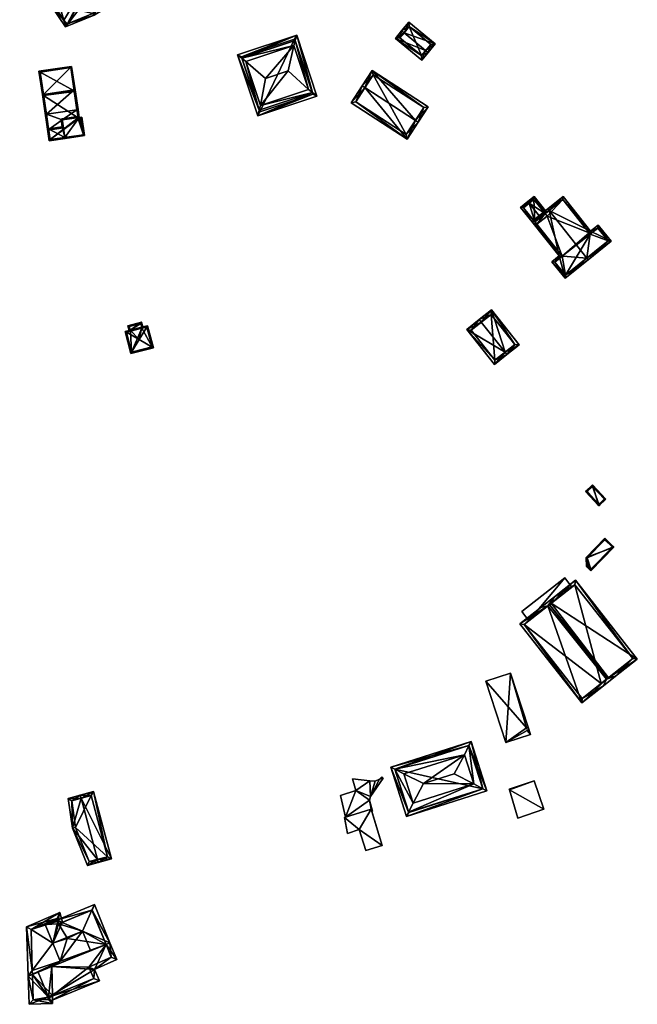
# Model space of a CAD drawing. Header units: inches. Extents: x 2528110 to 2532513, y 1151075 to 1152012.
# Tile 82 of 99: x 2532363 to 2532509, y 1151118 to 1151350. Entities that reach past the tile are written whole.
import ezdxf

# ---------------------------------------------------------------- set-up
doc = ezdxf.new("R2010")
doc.units = ezdxf.units.IN
doc.header["$MEASUREMENT"] = 0
doc.layers.add('Gebaeude Einzelhaus', color=10, linetype='Continuous')
doc.layers.add('Offenes Gebaeude', color=10, linetype='Continuous')

msp = doc.modelspace()

# ---------------------------------------------------------------- meshes
at = {"layer": 'Gebaeude Einzelhaus'}
mesh = msp.add_polyface(dxfattribs=at)
corners = [(2532386.002, 1151364.59, 405.504), (2532383.874, 1151368.583, 405.13), (2532383.74, 1151367.893, 405.505), (2532386.693, 1151364.465, 405.13), (2532383.198, 1151365.096, 407.022), (2532383.369, 1151369.321, 404.451), (2532380.953, 1151370.37, 402.759), (2532382.075, 1151371.212, 402.713), (2532363.278, 1151363.731, 399.342), (2532378.393, 1151373.471, 399.721), (2532368.044, 1151357.653, 405.188), (2532371.43, 1151357.041, 407.022), (2532378.487, 1151374.141, 399.342), (2532378.807, 1151373.754, 399.721), (2532367.353, 1151357.778, 404.814), (2532370.64, 1151352.974, 404.814), (2532370.774, 1151353.664, 405.189), (2532373.632, 1151349.384, 401.603), (2532374.088, 1151347.798, 400.48), (2532374.684, 1151348.586, 400.7), (2532380.773, 1151350.563, 399.57), (2532386.377, 1151364.047, 405.013), (2532391.95, 1151356.984, 399.049), (2532374.452, 1151348.49, 400.742), (2532382.981, 1151369.001, 404.485), (2532363.973, 1151363.601, 399.721), (2532371.055, 1151353.254, 404.843), (2532380.513, 1151350.996, 399.906), (2532391.226, 1151357.145, 399.403), (2532374.276, 1151348.417, 400.77), (2532386.282, 1151364.181, 405.136), (2532383.369, 1151369.321, 401.093), (2532382.981, 1151369.001, 401.093), (2532383.264, 1151368.587, 400.738), (2532390.163, 1151374.283, 400.738), (2532382.977, 1151382.201, 408.323), (2532383.363, 1151382.519, 408.323), (2532378.393, 1151373.471, 405.615), (2532376.351, 1151376.729, 408.323), (2532375.965, 1151376.411, 408.323), (2532374.515, 1151393.235, 398.819), (2532367.118, 1151387.128, 398.819), (2532389.459, 1151374.35, 401.093), (2532374.448, 1151392.531, 399.161), (2532367.822, 1151387.061, 399.16), (2532378.807, 1151373.754, 405.583), (2532378.487, 1151374.141, 390.445), (2532378.807, 1151373.754, 390.445), (2532363.973, 1151363.601, 390.445), (2532371.055, 1151353.254, 390.445), (2532374.276, 1151348.417, 390.445), (2532380.513, 1151350.996, 390.445), (2532391.226, 1151357.145, 390.445), (2532386.282, 1151364.181, 390.445), (2532382.981, 1151369.001, 390.445), (2532383.369, 1151369.321, 390.445), (2532379.565, 1151374.879, 390.445), (2532389.459, 1151374.35, 390.445), (2532374.448, 1151392.531, 390.445), (2532370.924, 1151389.622, 396.401), (2532370.924, 1151389.622, 396.501), (2532367.822, 1151387.061, 390.445), (2532367.822, 1151387.061, 396.401), (2532367.822, 1151387.061, 396.501), (2532371.973, 1151382.032, 396.096), (2532371.973, 1151382.032, 396.196), (2532369.733, 1151384.747, 398.33), (2532369.733, 1151384.747, 398.23)]
mesh.append_faces([[corners[k] for k in face] for face in [(39, 38, 37), (37, 38, 45), (40, 44, 41), (41, 44, 39), (39, 44, 38), (35, 43, 36), (36, 43, 40), (40, 43, 44), (34, 42, 36), (36, 42, 35), (33, 31, 34), (34, 31, 42), (33, 32, 31), (35, 41, 38), (38, 41, 39), (36, 40, 35), (35, 40, 41), (7, 37, 6), (37, 38, 39), (7, 35, 37), (37, 35, 38), (31, 34, 7), (7, 34, 35), (35, 34, 36), (31, 33, 34), (31, 32, 33), (0, 3, 30), (3, 21, 30), (23, 19, 18), (17, 29, 18), (18, 29, 23), (22, 28, 3), (3, 28, 21), (22, 20, 28), (28, 20, 27), (27, 20, 19), (19, 20, 18), (18, 15, 17), (17, 15, 26), (26, 15, 16), (16, 15, 10), (10, 15, 14), (12, 25, 8), (8, 25, 14), (14, 25, 10), (12, 9, 25), (12, 13, 9), (2, 1, 0), (0, 1, 3), (1, 24, 5), (1, 2, 24), (17, 4, 11), (17, 23, 4), (17, 18, 23), (4, 21, 0), (0, 21, 3), (23, 19, 4), (4, 19, 21), (23, 18, 19), (21, 22, 3), (19, 20, 21), (21, 20, 22), (19, 18, 20), (16, 17, 11), (16, 15, 17), (17, 15, 18), (10, 16, 11), (14, 15, 10), (10, 15, 16), (10, 8, 14), (8, 9, 12), (12, 9, 13), (2, 6, 4), (4, 6, 11), (11, 6, 10), (10, 6, 8), (8, 6, 9), (2, 5, 6), (6, 5, 7), (2, 1, 5), (0, 2, 4), (3, 1, 0), (0, 1, 2)]], dxfattribs={"color": 13})
mesh.append_faces([[corners[k] for k in face] for face in [(55, 56, 57), (57, 56, 58), (58, 56, 61), (61, 56, 46), (6, 37, 9), (45, 9, 37), (45, 13, 9), (61, 64, 62), (62, 64, 67), (66, 44, 63), (65, 38, 66), (66, 38, 44), (64, 12, 65), (65, 12, 38), (38, 12, 45), (45, 12, 13), (61, 46, 64), (64, 46, 12), (44, 60, 63), (59, 61, 62), (59, 58, 61), (44, 43, 60), (60, 43, 59), (59, 43, 58), (43, 57, 58), (35, 42, 43), (43, 42, 57), (31, 57, 42), (31, 55, 57), (55, 47, 56), (56, 47, 46), (49, 51, 50), (49, 53, 51), (51, 53, 52), (55, 54, 47), (47, 54, 48), (48, 54, 49), (49, 54, 53), (32, 5, 24), (32, 31, 5), (32, 55, 31), (32, 54, 55), (30, 32, 0), (0, 32, 2), (2, 32, 24), (30, 53, 32), (32, 53, 54), (30, 21, 53), (21, 28, 53), (53, 28, 52), (28, 51, 52), (28, 27, 51), (23, 50, 19), (19, 50, 27), (27, 50, 51), (23, 29, 50), (17, 49, 29), (29, 49, 50), (17, 26, 49), (10, 26, 16), (10, 49, 26), (10, 25, 49), (49, 25, 48), (9, 48, 25), (9, 47, 48), (9, 13, 47), (12, 47, 13), (12, 46, 47), (7, 5, 31)]], dxfattribs={"color": 41})
mesh = msp.add_polyface(dxfattribs=at)
corners = [(2532458.803, 1151342.259, 397.143), (2532459.383, 1151341.783, 397.143), (2532461.053, 1151343.818, 395.626), (2532453.731, 1151346.423, 397.143), (2532454.821, 1151348.933, 395.626), (2532453.151, 1151346.899, 397.143), (2532451.693, 1151345.121, 395.626), (2532457.924, 1151340.006, 395.626), (2532454.925, 1151347.878, 396.058), (2532452.749, 1151345.225, 396.12), (2532457.82, 1151341.063, 396.121), (2532459.998, 1151343.714, 396.057), (2532458.746, 1151342.189, 397.083), (2532457.82, 1151341.063, 389.244), (2532459.998, 1151343.714, 389.244), (2532454.925, 1151347.878, 389.244), (2532452.749, 1151345.225, 389.244)]
mesh.append_faces([[corners[k] for k in face] for face in [(11, 8, 2), (0, 11, 1), (1, 10, 12), (12, 0, 1), (1, 11, 2), (7, 10, 1), (9, 10, 6), (6, 10, 7), (3, 9, 5), (8, 3, 5), (5, 9, 6), (2, 8, 4), (4, 8, 5), (0, 7, 1), (3, 6, 0), (0, 6, 7), (3, 5, 6), (3, 4, 5), (0, 2, 3), (3, 2, 4), (0, 1, 2)]], dxfattribs={"color": 13})
mesh.append_faces([[corners[k] for k in face] for face in [(14, 13, 15), (15, 13, 16), (10, 9, 13), (13, 9, 16), (3, 8, 9), (9, 8, 16), (16, 8, 15), (8, 11, 15), (15, 11, 14), (11, 13, 14), (11, 10, 13), (11, 12, 10), (0, 12, 11)]], dxfattribs={"color": 41})
mesh = msp.add_polyface(dxfattribs=at)
corners = [(2532428.451, 1151345.909, 400.043), (2532414.5, 1151341.273, 400.043), (2532415.568, 1151340.441, 400.645), (2532427.776, 1151343.44, 401.182), (2532416.519, 1151339.699, 401.182), (2532428.094, 1151344.605, 400.645), (2532432.166, 1151332.356, 400.645), (2532433.233, 1151331.525, 400.043), (2532431.214, 1151333.099, 401.182), (2532419.638, 1151328.194, 400.645), (2532419.281, 1151326.889, 400.043), (2532419.956, 1151329.358, 401.182), (2532426.48, 1151337.493, 405.518), (2532421.118, 1151335.711, 405.518), (2532427.976, 1151344.961, 400.444), (2532415.449, 1151340.798, 400.444), (2532419.756, 1151327.838, 400.444), (2532432.285, 1151332, 400.444), (2532432.285, 1151332, 389.748), (2532427.976, 1151344.961, 389.748), (2532415.449, 1151340.798, 389.748), (2532419.756, 1151327.838, 389.748)]
mesh.append_faces([[corners[k] for k in face] for face in [(9, 16, 10), (10, 17, 7), (7, 17, 6), (10, 16, 17), (1, 9, 10), (1, 2, 9), (0, 15, 1), (1, 15, 2), (5, 14, 0), (0, 14, 15), (6, 0, 7), (6, 5, 0), (11, 13, 4), (12, 3, 13), (13, 3, 4), (8, 12, 11), (11, 12, 13), (12, 8, 3), (10, 6, 9), (9, 6, 11), (11, 6, 8), (10, 7, 6), (2, 9, 4), (4, 9, 11), (2, 1, 9), (9, 1, 10), (6, 5, 8), (8, 5, 3), (6, 0, 5), (6, 7, 0), (0, 2, 5), (5, 2, 3), (3, 2, 4), (0, 1, 2)]], dxfattribs={"color": 13})
mesh.append_faces([[corners[k] for k in face] for face in [(19, 21, 20), (18, 21, 19), (17, 16, 18), (18, 16, 21), (2, 21, 9), (9, 21, 16), (2, 20, 21), (2, 15, 20), (15, 14, 20), (20, 14, 19), (14, 5, 19), (6, 19, 5), (6, 18, 19), (6, 17, 18)]], dxfattribs={"color": 41})
mesh = msp.add_polyface(dxfattribs=at)
corners = [(2532369.57, 1151327.271, 398.549), (2532369.323, 1151327.234, 398.549), (2532369.868, 1151323.553, 398.105), (2532373.303, 1151325.919, 398.324), (2532373.571, 1151324.1, 398.105), (2532376.761, 1151328.334, 398.549), (2532377.284, 1151326.509, 398.324), (2532377.008, 1151328.371, 398.549), (2532368.634, 1151331.888, 401.82), (2532368.881, 1151331.925, 401.82), (2532376.072, 1151332.988, 401.82), (2532376.319, 1151333.025, 401.82), (2532375.503, 1151338.541, 398.549), (2532367.818, 1151337.404, 398.549), (2532370.079, 1151323.836, 398.135), (2532373.288, 1151324.311, 398.135), (2532377, 1151326.72, 398.354), (2532373.019, 1151326.13, 398.354), (2532375.291, 1151338.258, 398.695), (2532368.101, 1151337.193, 398.696), (2532373.019, 1151326.13, 396.93), (2532373.288, 1151324.311, 396.93), (2532373.264, 1151326.166, 396.968), (2532377, 1151326.72, 396.519), (2532376.136, 1151332.551, 394.621), (2532375.291, 1151338.258, 389.304), (2532376.108, 1151332.741, 389.304), (2532376.108, 1151332.741, 396.52), (2532376.131, 1151332.584, 389.304), (2532368.101, 1151337.193, 389.304), (2532370.079, 1151323.836, 396.437), (2532368.918, 1151331.676, 396.438), (2532368.918, 1151331.676, 389.304)]
mesh.append_faces([[corners[k] for k in face] for face in [(0, 14, 1), (9, 0, 8), (19, 9, 8), (8, 0, 1), (18, 19, 13), (13, 19, 8), (12, 18, 13), (10, 18, 11), (11, 18, 12), (5, 10, 7), (16, 5, 7), (7, 10, 11), (6, 16, 7), (17, 16, 3), (15, 17, 3), (3, 16, 6), (4, 14, 15), (4, 15, 3), (1, 14, 2), (2, 14, 4), (9, 13, 8), (10, 12, 9), (9, 12, 13), (10, 11, 12), (10, 7, 11), (10, 5, 7), (9, 0, 10), (10, 0, 5), (9, 8, 0), (0, 8, 1), (5, 6, 7), (0, 3, 5), (5, 3, 6), (0, 2, 3), (3, 2, 4), (0, 1, 2)]], dxfattribs={"color": 13})
mesh.append_faces([[corners[k] for k in face] for face in [(26, 29, 25), (26, 32, 29), (15, 14, 21), (21, 14, 30), (31, 29, 32), (31, 19, 29), (31, 9, 19), (31, 0, 9), (31, 30, 0), (0, 30, 14), (19, 18, 29), (29, 18, 25), (26, 24, 28), (27, 5, 23), (23, 5, 16), (27, 10, 5), (24, 18, 27), (27, 18, 10), (26, 25, 24), (24, 25, 18), (16, 22, 23), (16, 17, 22), (22, 17, 20), (21, 20, 15), (15, 20, 17)]], dxfattribs={"color": 41})
mesh = msp.add_polyface(dxfattribs=at)
corners = [(2532444.507, 1151333.53, 399.22), (2532441.303, 1151329.976, 396.374), (2532454.443, 1151321.439, 396.374), (2532443.878, 1151333.939, 399.22), (2532456.389, 1151325.811, 399.22), (2532457.018, 1151325.402, 399.22), (2532459.389, 1151329.051, 396.374), (2532446.249, 1151337.588, 396.374), (2532442.341, 1151330.196, 396.826), (2532454.223, 1151322.477, 396.826), (2532458.351, 1151328.831, 396.865), (2532446.469, 1151336.55, 396.865), (2532446.469, 1151336.55, 385.201), (2532458.351, 1151328.831, 385.201), (2532442.341, 1151330.196, 385.201), (2532454.223, 1151322.477, 385.201)]
mesh.append_faces([[corners[k] for k in face] for face in [(0, 8, 3), (11, 0, 3), (10, 11, 7), (7, 11, 3), (6, 10, 7), (9, 4, 5), (5, 4, 10), (5, 10, 6), (8, 9, 2), (2, 9, 5), (3, 8, 1), (1, 8, 2), (4, 7, 0), (0, 7, 3), (5, 6, 4), (4, 6, 7), (0, 2, 4), (4, 2, 5), (3, 1, 0), (0, 1, 2)]], dxfattribs={"color": 13})
mesh.append_faces([[corners[k] for k in face] for face in [(12, 15, 14), (13, 15, 12), (9, 15, 13), (9, 13, 4), (4, 13, 10), (14, 15, 8), (8, 15, 9), (12, 14, 8), (0, 12, 8), (11, 12, 0), (13, 12, 10), (10, 12, 11)]], dxfattribs={"color": 41})
mesh = msp.add_polyface(dxfattribs=at)
corners = [(2532373.288, 1151324.311, 396.93), (2532373.264, 1151326.166, 396.968), (2532373.019, 1151326.13, 396.93), (2532373.908, 1151321.812, 396.968), (2532370.079, 1151323.836, 396.437), (2532368.634, 1151331.888, 396.4), (2532368.918, 1151331.676, 396.438), (2532370.243, 1151321.016, 396.399), (2532368.881, 1151331.925, 396.438), (2532373.945, 1151321.565, 396.968), (2532376.108, 1151332.741, 396.52), (2532376.319, 1151333.025, 396.49), (2532376.072, 1151332.988, 396.52), (2532377, 1151326.72, 396.519), (2532377.284, 1151326.509, 396.489), (2532378.56, 1151322.248, 396.414), (2532377.916, 1151326.603, 396.414), (2532370.454, 1151321.3, 396.437), (2532378.276, 1151322.459, 396.444), (2532377.705, 1151326.319, 396.443), (2532377.074, 1151326.225, 396.519), (2532377.055, 1151326.395, 396.518), (2532377.055, 1151326.395, 389.304), (2532376.131, 1151332.584, 389.304), (2532376.136, 1151332.551, 394.621), (2532368.918, 1151331.676, 389.304), (2532370.454, 1151321.3, 389.304), (2532378.276, 1151322.459, 389.304), (2532377.705, 1151326.319, 389.304), (2532377.074, 1151326.225, 389.304), (2532376.108, 1151332.741, 389.304)]
mesh.append_faces([[corners[k] for k in face] for face in [(14, 10, 11), (11, 10, 12), (14, 21, 10), (14, 20, 21), (14, 19, 20), (18, 19, 16), (16, 19, 14), (9, 18, 15), (15, 18, 16), (9, 3, 18), (9, 17, 3), (4, 5, 6), (6, 5, 8), (9, 7, 17), (17, 7, 4), (4, 7, 5), (14, 15, 16), (14, 3, 15), (15, 3, 9), (14, 1, 3), (14, 13, 1), (14, 11, 13), (13, 11, 10), (10, 11, 12), (3, 7, 9), (5, 6, 8), (3, 4, 7), (7, 4, 5), (5, 4, 6), (3, 0, 4), (3, 1, 0), (0, 1, 2)]], dxfattribs={"color": 13})
mesh.append_faces([[corners[k] for k in face] for face in [(23, 25, 30), (26, 29, 27), (27, 29, 28), (23, 22, 25), (25, 22, 26), (26, 22, 29), (21, 29, 22), (21, 20, 29), (20, 19, 29), (29, 19, 28), (19, 27, 28), (19, 18, 27), (3, 27, 18), (3, 26, 27), (3, 17, 26), (4, 26, 17), (4, 25, 26), (4, 6, 25), (22, 24, 21), (21, 24, 10), (22, 23, 24)]], dxfattribs={"color": 41})
mesh = msp.add_polyface(dxfattribs=at)
corners = [(2532484.849, 1151300.684, 383.576), (2532485.24, 1151300.995, 383.778), (2532484.929, 1151301.386, 383.778), (2532484.489, 1151301.938, 383.778), (2532483.155, 1151306.32, 384.461), (2532485.808, 1151302.988, 384.461), (2532481.134, 1151305.35, 383.576), (2532482.844, 1151306.711, 384.461), (2532486.921, 1151303.874, 383.806), (2532487.312, 1151304.186, 383.576), (2532484.348, 1151307.909, 383.576), (2532481.836, 1151305.27, 383.778), (2532484.268, 1151307.206, 383.806), (2532484.268, 1151307.206, 377.515), (2532486.921, 1151303.874, 377.515), (2532481.836, 1151305.27, 377.515), (2532484.489, 1151301.938, 377.515), (2532484.929, 1151301.386, 377.515), (2532487.36, 1151303.323, 377.515)]
mesh.append_faces([[corners[k] for k in face] for face in [(8, 12, 9), (9, 12, 10), (10, 12, 7), (7, 12, 4), (0, 2, 1), (6, 3, 0), (0, 3, 2), (4, 11, 7), (7, 11, 6), (6, 11, 3), (8, 4, 5), (8, 10, 4), (4, 10, 7), (8, 9, 10), (6, 4, 7), (0, 3, 6), (6, 3, 4), (4, 3, 5), (0, 2, 3), (0, 1, 2)]], dxfattribs={"color": 13})
mesh.append_faces([[corners[k] for k in face] for face in [(14, 16, 13), (13, 16, 15), (14, 17, 16), (14, 18, 17), (3, 17, 2), (11, 16, 3), (3, 16, 17), (11, 15, 16), (11, 13, 15), (4, 12, 11), (11, 12, 13), (13, 8, 14), (13, 12, 8)]], dxfattribs={"color": 41})
mesh = msp.add_polyface(dxfattribs=at)
corners = [(2532487.831, 1151304.599, 385.568), (2532483.786, 1151302.018, 383.973), (2532490.228, 1151293.928, 383.973), (2532487.52, 1151304.99, 385.568), (2532491.591, 1151288.719, 383.244), (2532488.524, 1151292.571, 383.244), (2532496.715, 1151293.437, 385.568), (2532497.026, 1151293.046, 385.568), (2532497.628, 1151299.765, 383.935), (2532502.458, 1151297.37, 383.134), (2532499.416, 1151301.19, 383.134), (2532491.16, 1151307.889, 383.935), (2532501.755, 1151297.45, 383.309), (2532499.336, 1151300.488, 383.309), (2532497.548, 1151299.063, 384.11), (2532497.281, 1151299.4, 384.11), (2532491.08, 1151307.186, 384.111), (2532484.489, 1151301.938, 384.14), (2532490.93, 1151293.848, 384.14), (2532489.226, 1151292.491, 383.411), (2532491.671, 1151289.421, 383.411), (2532491.08, 1151307.186, 377.515), (2532497.281, 1151299.4, 377.515), (2532486.921, 1151303.874, 383.806), (2532486.921, 1151303.874, 377.515), (2532485.808, 1151302.988, 384.461), (2532484.489, 1151301.938, 383.778), (2532484.929, 1151301.386, 383.778), (2532490.93, 1151293.848, 377.515), (2532484.929, 1151301.386, 377.515), (2532489.226, 1151292.491, 377.515), (2532491.671, 1151289.421, 377.515), (2532501.755, 1151297.45, 377.515), (2532499.336, 1151300.488, 377.515), (2532497.548, 1151299.063, 377.515), (2532487.36, 1151303.323, 377.515)]
mesh.append_faces([[corners[k] for k in face] for face in [(4, 20, 7), (7, 20, 6), (2, 19, 5), (5, 19, 4), (4, 19, 20), (2, 18, 19), (0, 17, 3), (3, 17, 1), (1, 17, 2), (2, 17, 18), (8, 16, 11), (11, 16, 3), (3, 16, 0), (8, 15, 16), (8, 14, 15), (10, 13, 8), (8, 13, 14), (6, 12, 7), (7, 12, 9), (9, 12, 10), (10, 12, 13), (0, 11, 3), (6, 8, 0), (0, 8, 11), (7, 9, 6), (6, 9, 8), (8, 9, 10), (6, 4, 7), (0, 2, 6), (6, 2, 4), (4, 2, 5), (3, 1, 0), (0, 1, 2)]], dxfattribs={"color": 13})
mesh.append_faces([[corners[k] for k in face] for face in [(28, 31, 30), (28, 34, 31), (31, 34, 32), (32, 34, 33), (28, 22, 34), (29, 35, 28), (28, 35, 22), (22, 35, 21), (21, 35, 24), (15, 14, 22), (22, 14, 34), (14, 13, 34), (34, 13, 33), (13, 12, 33), (33, 12, 32), (6, 32, 12), (6, 31, 32), (6, 20, 31), (20, 19, 31), (31, 19, 30), (19, 28, 30), (19, 18, 28), (17, 27, 18), (18, 27, 28), (28, 27, 29), (17, 26, 27), (0, 25, 17), (17, 25, 26), (0, 23, 25), (23, 21, 24), (0, 16, 23), (23, 16, 21), (16, 15, 21), (21, 15, 22)]], dxfattribs={"color": 41})
mesh = msp.add_polyface(dxfattribs=at)
corners = [(2532471.892, 1151278.348, 383.496), (2532471.426, 1151278.936, 383.496), (2532468.476, 1151276.601, 382.298), (2532477.472, 1151271.296, 383.496), (2532474.988, 1151268.374, 382.298), (2532477.938, 1151270.708, 383.496), (2532480.83, 1151272.996, 382.298), (2532474.319, 1151281.225, 382.298), (2532479.776, 1151273.119, 382.542), (2532474.196, 1151280.171, 382.542), (2532475.11, 1151269.428, 382.537), (2532477.396, 1151271.236, 383.465), (2532469.53, 1151276.479, 382.537), (2532475.11, 1151269.428, 377.119), (2532479.776, 1151273.119, 377.119), (2532474.196, 1151280.171, 377.119), (2532469.53, 1151276.479, 377.119)]
mesh.append_faces([[corners[k] for k in face] for face in [(12, 1, 0), (10, 2, 12), (12, 2, 1), (10, 4, 2), (3, 5, 11), (11, 5, 10), (10, 5, 4), (1, 9, 0), (8, 5, 3), (8, 6, 5), (1, 7, 9), (9, 7, 8), (8, 7, 6), (3, 7, 0), (0, 7, 1), (3, 6, 7), (3, 5, 6), (3, 4, 5), (0, 2, 3), (3, 2, 4), (0, 1, 2)]], dxfattribs={"color": 13})
mesh.append_faces([[corners[k] for k in face] for face in [(14, 13, 15), (15, 13, 16), (10, 12, 13), (13, 12, 16), (0, 16, 12), (0, 15, 16), (0, 9, 15), (9, 8, 15), (15, 8, 14), (8, 11, 14), (14, 11, 13), (13, 11, 10), (3, 11, 8)]], dxfattribs={"color": 41})
mesh = msp.add_polyface(dxfattribs=at)
corners = [(2532391.997, 1151277.146, 390.285), (2532391.388, 1151274.27, 393.404), (2532393.198, 1151277.197, 390.582), (2532389.28, 1151276.444, 390.285), (2532388.391, 1151275.956, 390.582), (2532392.233, 1151277.206, 390.285), (2532393.389, 1151277.505, 390.285), (2532389.038, 1151276.381, 390.285), (2532388.076, 1151276.133, 390.285), (2532394.422, 1151272.498, 390.572), (2532394.729, 1151272.319, 390.285), (2532389.597, 1151271.251, 390.571), (2532389.416, 1151270.946, 390.285), (2532392.02, 1151277.061, 390.389), (2532394.424, 1151272.499, 390.569), (2532393.209, 1151277.2, 390.57), (2532389.343, 1151276.201, 390.582), (2532388.381, 1151275.953, 390.57), (2532392.053, 1151276.901, 390.583), (2532391.997, 1151277.145, 390.285), (2532391.945, 1151278.32, 389.805), (2532388.75, 1151277.495, 389.805), (2532389.055, 1151277.315, 389.91), (2532391.765, 1151278.015, 389.909), (2532389.343, 1151276.201, 383.279), (2532389.28, 1151276.444, 383.279), (2532388.381, 1151275.953, 383.279), (2532389.596, 1151271.251, 383.279), (2532394.424, 1151272.499, 383.279), (2532393.209, 1151277.2, 383.279), (2532392.053, 1151276.901, 383.279), (2532392.02, 1151277.061, 383.279), (2532391.997, 1151277.146, 383.279), (2532391.997, 1151277.145, 383.279), (2532391.765, 1151278.015, 383.279), (2532389.055, 1151277.315, 383.279)]
mesh.append_faces([[corners[k] for k in face] for face in [(19, 23, 5), (5, 23, 20), (23, 22, 21), (20, 23, 21), (21, 22, 7), (7, 22, 3), (3, 21, 7), (19, 20, 3), (3, 20, 21), (19, 5, 20), (13, 2, 18), (10, 9, 14), (9, 12, 11), (9, 10, 12), (8, 4, 17), (8, 17, 12), (12, 17, 11), (16, 4, 3), (4, 7, 3), (4, 8, 7), (15, 2, 6), (10, 14, 6), (6, 14, 15), (2, 5, 6), (2, 13, 5), (12, 9, 11), (11, 9, 1), (12, 10, 9), (4, 11, 1), (4, 8, 11), (11, 8, 12), (9, 2, 1), (9, 6, 2), (9, 10, 6), (4, 7, 8), (4, 3, 7), (0, 2, 5), (5, 2, 6), (4, 1, 3), (3, 1, 0), (0, 1, 2)]], dxfattribs={"color": 13})
mesh.append_faces([[corners[k] for k in face] for face in [(25, 34, 33), (25, 35, 34), (3, 22, 25), (25, 22, 35), (22, 23, 35), (35, 23, 34), (33, 23, 19), (33, 34, 23), (24, 27, 26), (25, 30, 24), (24, 30, 27), (27, 30, 28), (28, 30, 29), (25, 31, 30), (25, 32, 31), (13, 30, 31), (13, 18, 30), (31, 0, 13), (31, 32, 0), (2, 30, 18), (15, 29, 30), (2, 15, 30), (15, 14, 29), (29, 14, 28), (14, 27, 28), (14, 9, 27), (9, 11, 27), (11, 17, 27), (27, 17, 26), (17, 24, 26), (17, 4, 24), (4, 16, 24), (16, 3, 24), (24, 3, 25)]], dxfattribs={"color": 41})
mesh = msp.add_polyface(dxfattribs=at)
corners = [(2532499.559, 1151235.147, 379.001), (2532498.08, 1151240.047, 379.48), (2532496.42, 1151238.487, 379.001), (2532501.219, 1151236.706, 379.48), (2532496.773, 1151238.476, 379.054), (2532498.069, 1151239.694, 379.427), (2532500.866, 1151236.717, 379.427), (2532499.57, 1151235.5, 379.054), (2532498.069, 1151239.694, 373.583), (2532500.866, 1151236.717, 373.583), (2532496.773, 1151238.476, 373.583), (2532499.57, 1151235.5, 373.583)]
mesh.append_faces([[corners[k] for k in face] for face in [(6, 5, 3), (3, 5, 1), (4, 7, 0), (0, 7, 6), (0, 6, 3), (5, 4, 2), (1, 5, 2), (2, 4, 0), (3, 1, 0), (0, 1, 2)]], dxfattribs={"color": 13})
mesh.append_faces([[corners[k] for k in face] for face in [(8, 11, 10), (9, 11, 8), (7, 11, 9), (7, 9, 6), (10, 11, 4), (4, 11, 7), (8, 10, 4), (5, 8, 4), (9, 8, 6), (6, 8, 5)]], dxfattribs={"color": 41})
mesh = msp.add_polyface(dxfattribs=at)
corners = [(2532497.703, 1151219.839, 377.443), (2532496.555, 1151222.991, 378.349), (2532496.679, 1151220.83, 377.87), (2532503.091, 1151225.404, 377.444), (2532500.924, 1151227.504, 378.349), (2532497.697, 1151220.192, 377.518), (2532496.811, 1151222.896, 378.274), (2532496.923, 1151220.942, 377.841), (2532502.738, 1151225.398, 377.519), (2532500.93, 1151227.15, 378.274), (2532500.93, 1151227.15, 372.422), (2532502.738, 1151225.398, 372.422), (2532496.811, 1151222.896, 372.422), (2532496.923, 1151220.942, 372.422), (2532497.697, 1151220.192, 372.422)]
mesh.append_faces([[corners[k] for k in face] for face in [(9, 6, 1), (4, 9, 1), (8, 9, 3), (3, 9, 4), (0, 5, 8), (0, 8, 3), (7, 5, 2), (6, 7, 2), (1, 6, 2), (2, 5, 0), (4, 1, 3), (3, 1, 0), (0, 1, 2)]], dxfattribs={"color": 13})
mesh.append_faces([[corners[k] for k in face] for face in [(12, 14, 13), (11, 14, 12), (11, 12, 10), (8, 14, 11), (5, 14, 8), (13, 14, 5), (7, 13, 5), (12, 13, 7), (6, 12, 7), (10, 12, 9), (9, 12, 6), (11, 10, 8), (8, 10, 9)]], dxfattribs={"color": 41})
mesh = msp.add_polyface(dxfattribs=at)
corners = [(2532487.546, 1151211.556, 381.468), (2532485.883, 1151211.203, 380.96), (2532480.946, 1151207.328, 378.874), (2532495.519, 1151188.765, 378.874), (2532501.384, 1151194.32, 381.548), (2532500.648, 1151192.791, 381.041), (2532488.108, 1151211.675, 381.639), (2532501.516, 1151194.595, 381.639), (2532503.475, 1151195.011, 381.041), (2532501.814, 1151194.658, 381.548), (2532508.603, 1151199.038, 378.874), (2532488.357, 1151212.192, 381.468), (2532494.03, 1151217.599, 378.874), (2532489.094, 1151213.724, 380.96), (2532481.999, 1151207.201, 379.123), (2532495.646, 1151189.818, 379.123), (2532507.55, 1151199.165, 379.123), (2532493.903, 1151216.546, 379.123), (2532500.108, 1151193.318, 372), (2532495.646, 1151189.818, 372), (2532507.55, 1151199.165, 372), (2532493.903, 1151216.546, 372), (2532493.233, 1151216.02, 377.984), (2532493.233, 1151216.02, 378.084), (2532483.113, 1151208.075, 377.984), (2532481.999, 1151207.201, 372), (2532483.113, 1151208.075, 378.084)]
mesh.append_faces([[corners[k] for k in face] for face in [(1, 0, 14), (13, 0, 1), (13, 11, 0), (13, 17, 11), (16, 8, 9), (16, 10, 8), (13, 12, 17), (17, 12, 16), (16, 12, 10), (3, 15, 5), (5, 15, 4), (1, 14, 2), (2, 14, 3), (3, 14, 15), (5, 4, 8), (8, 4, 9), (11, 0, 6), (11, 13, 0), (0, 13, 1), (9, 6, 7), (9, 11, 6), (11, 12, 13), (9, 10, 11), (11, 10, 12), (9, 8, 10), (4, 9, 7), (5, 8, 4), (4, 8, 9), (0, 4, 6), (6, 4, 7), (0, 3, 4), (4, 3, 5), (0, 2, 3), (0, 1, 2)]], dxfattribs={"color": 13})
mesh.append_faces([[corners[k] for k in face] for face in [(18, 19, 25), (18, 25, 21), (18, 21, 20), (15, 14, 19), (19, 14, 25), (11, 23, 26), (26, 0, 11), (24, 14, 26), (26, 14, 0), (24, 25, 14), (22, 21, 24), (24, 21, 25), (23, 17, 22), (17, 23, 11), (22, 17, 21), (17, 16, 21), (21, 16, 20), (4, 18, 9), (9, 18, 16), (16, 18, 20), (4, 15, 18), (18, 15, 19)]], dxfattribs={"color": 41})
mesh = msp.add_polyface(dxfattribs=at)
corners = [(2532478.778, 1151195.714, 378.299), (2532477.669, 1151179.413, 378.299), (2532483.458, 1151181.291, 378.299), (2532472.988, 1151193.835, 378.299), (2532482.901, 1151183.008, 376.877), (2532478.778, 1151195.714, 371.083), (2532483.104, 1151182.383, 376.877), (2532483.458, 1151181.291, 371.083), (2532483.104, 1151182.383, 371.083), (2532482.901, 1151183.008, 371.083), (2532472.988, 1151193.835, 371.083), (2532477.669, 1151179.413, 371.083), (2532482.539, 1151182.91, 371.083), (2532482.711, 1151182.276, 371.083)]
mesh.append_faces([[corners[k] for k in face] for face in [(3, 1, 0), (0, 1, 2)]], dxfattribs={"color": 13})
mesh.append_faces([[corners[k] for k in face] for face in [(7, 13, 8), (12, 5, 9), (12, 10, 5), (7, 11, 13), (13, 11, 12), (12, 11, 10), (2, 1, 7), (7, 1, 11), (1, 3, 11), (11, 3, 10), (3, 0, 10), (10, 0, 5), (5, 4, 9), (6, 7, 8), (4, 2, 6), (6, 2, 7), (5, 0, 4), (4, 0, 2)]], dxfattribs={"color": 41})
mesh = msp.add_polyface(dxfattribs=at)
corners = [(2532469, 1151178.689, 382.326), (2532473.17, 1151168.05, 381.926), (2532469.48, 1151179.655, 381.926), (2532472.221, 1151168.561, 382.326), (2532470.133, 1151169.686, 383.206), (2532467.945, 1151176.564, 383.206), (2532454.323, 1151162.056, 381.926), (2532454.802, 1151163.023, 382.326), (2532455.856, 1151165.148, 383.206), (2532451.583, 1151173.151, 382.326), (2532453.67, 1151172.025, 383.206), (2532450.633, 1151173.663, 381.926), (2532458.273, 1151169.801, 385.624), (2532465.473, 1151172.09, 385.624), (2532472.228, 1151168.538, 382.313), (2532451.575, 1151173.175, 382.313), (2532468.993, 1151178.713, 382.313), (2532454.81, 1151162.999, 382.313), (2532472.228, 1151168.538, 372.152), (2532468.993, 1151178.713, 372.152), (2532451.575, 1151173.175, 372.152), (2532454.81, 1151162.999, 372.152)]
mesh.append_faces([[corners[k] for k in face] for face in [(7, 17, 6), (6, 17, 14), (9, 7, 11), (15, 9, 11), (11, 7, 6), (16, 15, 2), (0, 16, 2), (3, 0, 2), (2, 15, 11), (14, 3, 1), (6, 14, 1), (1, 3, 2), (5, 13, 4), (12, 4, 13), (12, 8, 4), (5, 12, 13), (5, 10, 12), (10, 8, 12), (9, 8, 10), (9, 7, 8), (9, 11, 7), (7, 11, 6), (9, 0, 11), (11, 0, 2), (10, 5, 9), (9, 5, 0), (7, 4, 8), (7, 3, 4), (7, 6, 3), (3, 6, 1), (3, 0, 4), (4, 0, 5), (3, 1, 0), (0, 1, 2)]], dxfattribs={"color": 13})
mesh.append_faces([[corners[k] for k in face] for face in [(18, 21, 20), (18, 20, 19), (14, 21, 18), (17, 21, 14), (7, 21, 17), (20, 21, 9), (9, 21, 7), (15, 20, 9), (19, 20, 16), (16, 20, 15), (18, 19, 0), (0, 19, 16), (3, 18, 0), (14, 18, 3)]], dxfattribs={"color": 41})
mesh = msp.add_polyface(dxfattribs=at)
corners = [(2532478.503, 1151168.286, 377.822), (2532484.309, 1151170.449, 377.822), (2532478.458, 1151168.433, 377.822), (2532486.617, 1151163.746, 377.822), (2532480.519, 1151161.647, 377.822), (2532484.309, 1151170.449, 371.91), (2532486.617, 1151163.746, 371.91), (2532478.458, 1151168.433, 371.91), (2532478.503, 1151168.286, 371.91), (2532480.519, 1151161.647, 371.91)]
mesh.append_faces([[corners[k] for k in face] for face in [(3, 0, 4), (3, 1, 0), (0, 1, 2)]], dxfattribs={"color": 13})
mesh.append_faces([[corners[k] for k in face] for face in [(5, 8, 7), (5, 6, 8), (8, 6, 9), (3, 4, 6), (6, 4, 9), (4, 0, 9), (9, 0, 8), (0, 2, 8), (8, 2, 7), (2, 1, 7), (7, 1, 5), (1, 3, 5), (5, 3, 6)]], dxfattribs={"color": 41})
mesh = msp.add_polyface(dxfattribs=at)
corners = [(2532381.551, 1151151.927, 380.237), (2532381.744, 1151151.203, 380.237), (2532384.864, 1151152.035, 378.923), (2532377.718, 1151166.317, 380.237), (2532380.645, 1151167.873, 378.923), (2532377.525, 1151167.042, 380.237), (2532375.715, 1151159.241, 378.923), (2532379.195, 1151150.524, 379.314), (2532374.713, 1151166.293, 379.219), (2532383.946, 1151152.567, 379.228), (2532380.113, 1151166.955, 379.228), (2532375.55, 1151165.74, 379.452), (2532376.445, 1151159.436, 379.187), (2532379.645, 1151151.42, 379.547), (2532381.46, 1151151.903, 380.204), (2532379.645, 1151151.42, 373.387), (2532383.946, 1151152.567, 373.387), (2532380.113, 1151166.955, 373.387), (2532375.55, 1151165.74, 373.387), (2532376.445, 1151159.436, 373.387)]
mesh.append_faces([[corners[k] for k in face] for face in [(1, 14, 0), (7, 13, 1), (1, 13, 14), (11, 5, 3), (11, 8, 5), (7, 6, 13), (13, 6, 12), (12, 6, 11), (11, 6, 8), (5, 10, 3), (9, 1, 0), (9, 2, 1), (5, 4, 10), (10, 4, 9), (9, 4, 2), (8, 3, 5), (0, 7, 1), (8, 6, 3), (3, 6, 0), (0, 6, 7), (3, 4, 5), (0, 2, 3), (3, 2, 4), (0, 1, 2)]], dxfattribs={"color": 13})
mesh.append_faces([[corners[k] for k in face] for face in [(16, 19, 17), (17, 19, 18), (16, 15, 19), (13, 12, 15), (15, 12, 19), (12, 18, 19), (12, 11, 18), (3, 10, 11), (11, 10, 18), (18, 10, 17), (10, 9, 17), (17, 9, 16), (9, 15, 16), (9, 13, 15), (9, 14, 13), (0, 14, 9)]], dxfattribs={"color": 41})
mesh = msp.add_polyface(dxfattribs=at)
corners = [(2532443.19, 1151158.934, 378.548), (2532445.945, 1151163.74, 378.548), (2532439.693, 1151161.803, 378.548), (2532448.585, 1151155.223, 378.548), (2532440.403, 1151158.015, 378.548), (2532444.713, 1151154.023, 378.548), (2532440.403, 1151158.015, 371.681), (2532439.693, 1151161.803, 371.681), (2532443.19, 1151158.934, 371.681), (2532444.713, 1151154.023, 371.681), (2532448.585, 1151155.223, 371.681), (2532446.116, 1151163.186, 378.291), (2532446.116, 1151163.186, 378.391), (2532445.945, 1151163.74, 371.681), (2532445.945, 1151163.74, 378.291), (2532445.945, 1151163.74, 378.391), (2532439.958, 1151161.885, 378.291), (2532439.958, 1151161.885, 378.391)]
mesh.append_faces([[corners[k] for k in face] for face in [(3, 0, 5), (0, 2, 4), (3, 1, 0), (0, 1, 2)]], dxfattribs={"color": 13})
mesh.append_faces([[corners[k] for k in face] for face in [(9, 8, 10), (10, 8, 13), (13, 8, 7), (7, 8, 6), (13, 16, 14), (17, 1, 15), (16, 2, 17), (17, 2, 1), (13, 7, 16), (16, 7, 2), (1, 12, 15), (11, 13, 14), (11, 10, 13), (1, 3, 12), (12, 3, 11), (11, 3, 10), (3, 5, 10), (10, 5, 9), (5, 0, 9), (9, 0, 8), (0, 4, 8), (8, 4, 6), (4, 2, 6), (6, 2, 7)]], dxfattribs={"color": 41})
mesh = msp.add_polyface(dxfattribs=at)
corners = [(2532366.236, 1151125.745, 378.828), (2532372.826, 1151127.948, 380.145), (2532371.091, 1151132.205, 380.205), (2532366.261, 1151124.92, 378.763), (2532365.274, 1151124.465, 378.555), (2532364.918, 1151136.093, 379.149), (2532365.948, 1151135.444, 379.325), (2532365.943, 1151135.447, 379.324), (2532373.237, 1151137.102, 379.073), (2532372.153, 1151137.741, 378.769), (2532372.257, 1151137.368, 378.886), (2532380.267, 1151139.967, 379.073), (2532380.282, 1151140, 379.066), (2532380.861, 1151141.29, 378.769), (2532372.424, 1151136.771, 379.073), (2532378.055, 1151135.043, 380.205), (2532372.721, 1151139.42, 379.149), (2532372.257, 1151137.368, 379.449), (2532372.066, 1151138.054, 379.325), (2532373.356, 1151137.151, 379.023), (2532372.424, 1151136.771, 379.416), (2532370.85, 1151126.738, 378.555), (2532372.826, 1151127.948, 378.679), (2532366.261, 1151124.92, 378.571), (2532379.919, 1151130.468, 378.565), (2532366.262, 1151124.868, 378.555), (2532383.594, 1151131.932, 378.555), (2532383.592, 1151131.938, 378.557), (2532384.52, 1151132.309, 378.555), (2532383.592, 1151131.938, 378.888), (2532383.216, 1151132.861, 378.888), (2532380.294, 1151139.978, 379.065), (2532384.52, 1151132.309, 378.769), (2532379.919, 1151130.468, 380.205), (2532383.592, 1151131.938, 379.059), (2532380.313, 1151139.986, 379.059), (2532367.62, 1151125.401, 378.56), (2532370.85, 1151126.739, 378.566), (2532366.262, 1151124.868, 378.557), (2532370.851, 1151126.689, 378.566), (2532370.022, 1151119.509, 378.564), (2532365.476, 1151117.828, 378.555), (2532371.028, 1151117.998, 378.566), (2532370.989, 1151119.903, 378.566), (2532366.446, 1151118.858, 378.557), (2532370.014, 1151118.968, 378.564), (2532369.996, 1151119.498, 378.564), (2532380.868, 1151126.025, 379.611), (2532386.121, 1151128.38, 379.565), (2532370.022, 1151119.509, 380.073), (2532382.023, 1151123.32, 380.311), (2532370.399, 1151118.583, 380.311), (2532380.704, 1151123.863, 380.073), (2532384.83, 1151128.898, 379.335), (2532379.563, 1151126.536, 379.381), (2532365.943, 1151135.447, 370.256), (2532366.236, 1151125.745, 370.256), (2532366.261, 1151124.92, 370.256), (2532365.948, 1151135.444, 370.256), (2532371.091, 1151132.205, 370.256), (2532372.826, 1151127.948, 370.256), (2532380.267, 1151139.967, 370.256), (2532372.424, 1151136.771, 370.256), (2532372.196, 1151137.587, 370.256), (2532372.153, 1151137.741, 370.256), (2532378.055, 1151135.043, 370.256), (2532374.365, 1151133.539, 370.256), (2532369.308, 1151136.581, 370.256), (2532372.066, 1151138.054, 370.256), (2532374.438, 1151133.28, 370.256), (2532366.262, 1151124.868, 370.256), (2532383.216, 1151132.861, 370.256), (2532383.594, 1151131.932, 370.256), (2532370.85, 1151126.738, 370.256), (2532380.313, 1151139.986, 370.256), (2532366.446, 1151118.858, 370.256), (2532370.014, 1151118.968, 370.256), (2532369.996, 1151119.498, 370.256), (2532370.989, 1151119.903, 370.256), (2532380.704, 1151123.863, 370.256), (2532379.563, 1151126.536, 370.256), (2532384.83, 1151128.898, 370.256)]
mesh.append_faces([[corners[k] for k in face] for face in [(49, 52, 51), (28, 53, 26), (48, 53, 28), (54, 53, 47), (52, 54, 47), (47, 53, 48), (51, 52, 50), (50, 52, 47), (50, 49, 51), (49, 39, 36), (26, 48, 28), (50, 47, 49), (49, 47, 39), (39, 47, 21), (21, 47, 26), (26, 47, 48), (42, 45, 43), (43, 45, 40), (40, 45, 46), (38, 44, 4), (4, 44, 41), (41, 44, 42), (42, 44, 45), (40, 42, 43), (40, 41, 42), (40, 4, 41), (36, 38, 40), (40, 38, 4), (39, 37, 36), (36, 37, 38), (31, 12, 35), (12, 31, 11), (34, 35, 32), (32, 35, 13), (13, 35, 12), (15, 34, 11), (11, 34, 32), (15, 33, 34), (12, 11, 31), (31, 11, 32), (13, 31, 32), (13, 12, 31), (27, 28, 26), (27, 30, 28), (23, 4, 0), (23, 25, 4), (29, 28, 30), (24, 26, 27), (27, 26, 28), (24, 21, 26), (21, 23, 25), (2, 22, 15), (15, 22, 24), (24, 22, 21), (21, 22, 23), (17, 8, 20), (16, 19, 17), (17, 19, 8), (17, 19, 16), (17, 8, 19), (17, 2, 8), (5, 18, 7), (7, 18, 6), (5, 16, 18), (18, 16, 17), (17, 6, 2), (17, 7, 6), (17, 16, 7), (7, 16, 5), (10, 8, 14), (10, 9, 8), (8, 9, 11), (11, 9, 12), (12, 9, 13), (11, 8, 15), (15, 8, 2), (8, 10, 14), (13, 9, 12), (12, 9, 11), (11, 9, 8), (8, 9, 10), (0, 3, 4), (5, 0, 4), (5, 7, 0), (5, 0, 7), (7, 0, 6), (6, 0, 2), (5, 4, 0), (3, 0, 4), (3, 1, 0), (0, 1, 2)]], dxfattribs={"color": 13})
mesh.append_faces([[corners[k] for k in face] for face in [(80, 72, 81), (80, 73, 72), (80, 78, 73), (80, 79, 78), (49, 36, 40), (26, 81, 72), (26, 53, 81), (53, 80, 81), (53, 54, 80), (54, 79, 80), (54, 52, 79), (49, 43, 52), (52, 43, 79), (79, 43, 78), (49, 40, 43), (78, 70, 73), (78, 77, 70), (70, 77, 75), (75, 77, 76), (37, 21, 38), (38, 21, 25), (39, 21, 37), (40, 78, 43), (40, 77, 78), (40, 46, 77), (46, 45, 77), (77, 45, 76), (45, 44, 76), (76, 44, 75), (25, 44, 38), (25, 75, 44), (25, 70, 75), (71, 61, 74), (71, 65, 61), (61, 35, 74), (31, 35, 61), (11, 31, 61), (29, 30, 34), (34, 30, 35), (35, 30, 74), (74, 30, 71), (29, 27, 30), (33, 29, 34), (57, 73, 70), (72, 65, 71), (72, 69, 65), (65, 69, 66), (57, 60, 73), (73, 60, 72), (72, 60, 69), (69, 60, 59), (27, 71, 30), (27, 26, 71), (71, 26, 72), (23, 57, 25), (25, 57, 70), (29, 27, 28), (29, 24, 27), (29, 33, 24), (24, 33, 15), (69, 59, 66), (20, 14, 17), (17, 14, 10), (8, 14, 20), (64, 67, 68), (68, 67, 58), (58, 67, 59), (68, 58, 18), (18, 58, 6), (17, 9, 18), (18, 9, 68), (68, 9, 64), (17, 10, 9), (63, 67, 64), (63, 62, 67), (67, 62, 59), (59, 62, 66), (66, 62, 65), (65, 62, 61), (9, 63, 64), (14, 62, 10), (10, 62, 9), (9, 62, 63), (8, 62, 14), (11, 61, 8), (8, 61, 62), (56, 60, 57), (56, 59, 60), (56, 58, 59), (56, 55, 58), (6, 58, 7), (7, 58, 55), (22, 2, 1), (1, 3, 22), (22, 3, 23), (3, 0, 23), (23, 56, 57), (56, 23, 0), (7, 55, 0), (0, 55, 56)]], dxfattribs={"color": 41})
at = {"layer": 'Offenes Gebaeude'}
mesh = msp.add_polyface(dxfattribs=at)
corners = [(2532483.113, 1151208.075, 378.084), (2532491.526, 1151218.195, 378.084), (2532481.405, 1151210.25, 378.084), (2532493.233, 1151216.02, 378.084), (2532491.526, 1151218.195, 377.984), (2532493.233, 1151216.02, 377.984), (2532481.405, 1151210.25, 377.984), (2532483.113, 1151208.075, 377.984)]
mesh.append_faces([[corners[k] for k in face] for face in [(3, 1, 0), (0, 1, 2)]], dxfattribs={"color": 13})
mesh.append_faces([[corners[k] for k in face] for face in [(6, 4, 7), (7, 4, 5), (6, 7, 2), (2, 7, 0), (2, 1, 6), (6, 1, 4), (4, 3, 5), (4, 1, 3)]], dxfattribs={"color": 41})
mesh = msp.add_polyface(dxfattribs=at)
corners = [(2532442.358, 1151168.156, 378.391), (2532445.561, 1151165.855, 378.391), (2532445.847, 1151166.762, 378.391), (2532439.958, 1151161.885, 378.391), (2532445.945, 1151163.74, 378.391), (2532446.31, 1151163.239, 378.391), (2532447.965, 1151170.842, 378.391), (2532448.783, 1151171.051, 378.391), (2532446.925, 1151170.319, 378.391), (2532445.667, 1151170.388, 378.391), (2532448.501, 1151171.33, 378.391), (2532441.609, 1151170.876, 378.391), (2532438.736, 1151166.936, 378.391), (2532446.116, 1151163.186, 378.391), (2532447.965, 1151170.842, 378.291), (2532448.501, 1151171.33, 378.291), (2532446.925, 1151170.319, 378.291), (2532445.667, 1151170.388, 378.291), (2532441.609, 1151170.876, 378.291), (2532442.358, 1151168.156, 378.291), (2532438.736, 1151166.936, 378.291), (2532439.958, 1151161.885, 378.291), (2532446.116, 1151163.186, 378.291), (2532446.31, 1151163.239, 378.291), (2532445.561, 1151165.855, 378.291), (2532445.847, 1151166.762, 378.291), (2532448.783, 1151171.051, 378.291), (2532445.945, 1151163.74, 378.291)]
mesh.append_faces([[corners[k] for k in face] for face in [(5, 4, 13), (3, 0, 12), (0, 9, 11), (6, 7, 10), (0, 2, 9), (9, 2, 8), (8, 2, 6), (6, 2, 7), (5, 1, 4), (4, 1, 3), (3, 1, 0), (0, 1, 2)]], dxfattribs={"color": 13})
mesh.append_faces([[corners[k] for k in face] for face in [(27, 23, 22), (21, 24, 27), (27, 24, 23), (25, 14, 26), (26, 14, 15), (25, 16, 14), (25, 17, 16), (20, 19, 21), (21, 19, 24), (24, 19, 25), (25, 19, 17), (17, 19, 18), (10, 7, 15), (15, 7, 26), (7, 2, 26), (26, 2, 25), (2, 1, 25), (25, 1, 24), (1, 5, 24), (24, 5, 23), (23, 5, 22), (22, 5, 13), (20, 21, 12), (12, 21, 3), (12, 0, 20), (20, 0, 19), (0, 11, 19), (19, 11, 18), (11, 9, 18), (18, 9, 17), (9, 8, 17), (17, 8, 16), (8, 6, 16), (16, 6, 14), (6, 10, 14), (14, 10, 15)]], dxfattribs={"color": 41})

doc.saveas('drawing.dxf')
